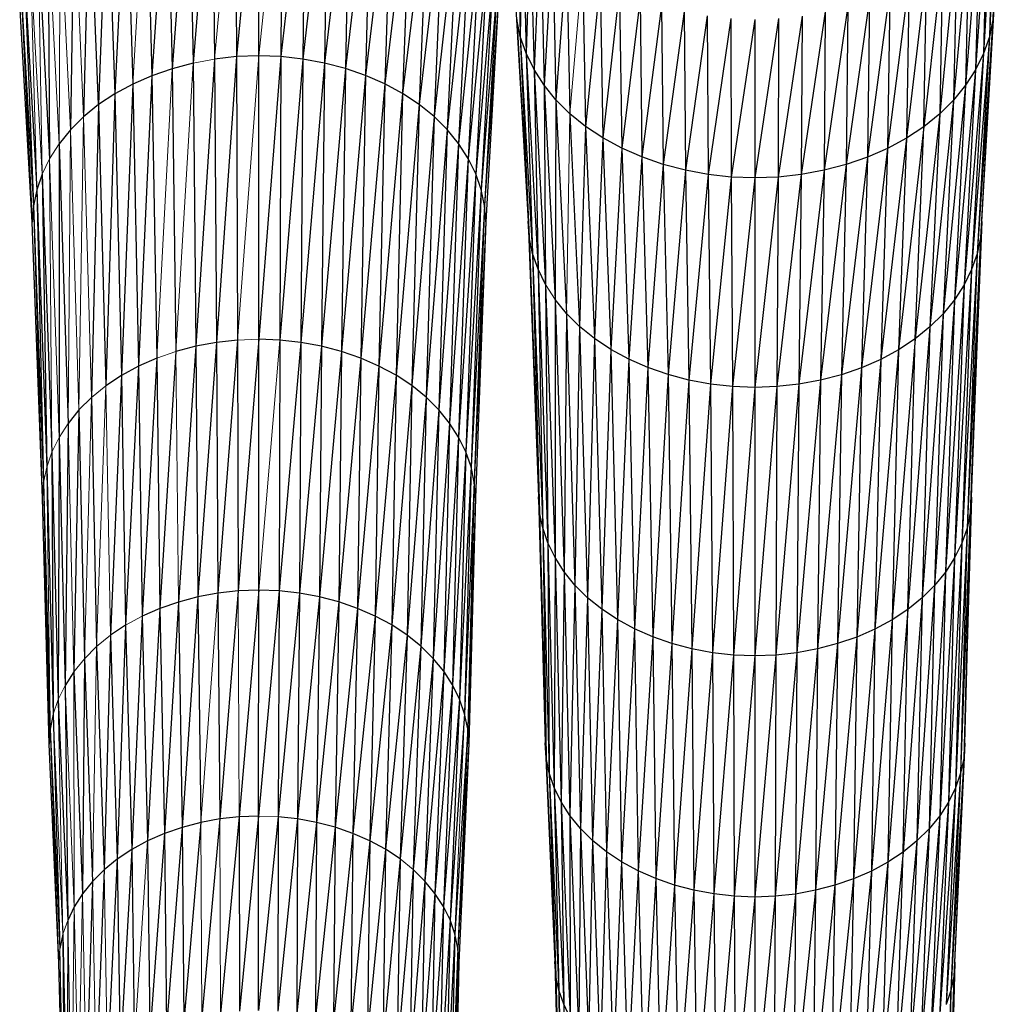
# Paper-space layout '_Top' of a CAD drawing. Header units: millimetres. Extents: x 0 to 1300, y -464 to -1.
# Tile 10 of 47: x 287 to 357, y -308 to -238. Entities that reach past the tile are written whole.
import ezdxf

# ---------------------------------------------------------------- set-up
doc = ezdxf.new("R2010")
doc.units = ezdxf.units.MM

psp = doc.layouts.new('_Top')

# ---------------------------------------------------------------- linework, layer by layer
at = {"color": 7, "linetype": 'Continuous', "lineweight": 25}
for p, q in [((301.04, -224.443), (299.671, -241.023)), ((301.04, -224.443), (301.213, -240.734)), ((302.698, -224.256), (302.785, -240.557)), ((304.372, -224.192), (302.785, -240.557)), ((304.371, -240.496), (304.372, -224.192)), ((306.046, -224.254), (305.957, -240.555)), ((307.705, -224.438), (305.957, -240.555)), ((307.705, -224.438), (307.529, -240.729)), ((297.831, -225.166), (296.733, -241.919)), ((297.831, -225.166), (298.173, -241.419)), ((299.412, -224.748), (298.173, -241.419)), ((299.412, -224.748), (299.671, -241.023)), ((309.333, -224.74), (307.529, -240.729)), ((309.333, -224.74), (309.072, -241.016)), ((310.916, -225.156), (309.072, -241.016)), ((310.916, -225.156), (310.571, -241.41)), ((357.269, -225.146), (356.89, -237.924)), ((296.311, -225.692), (296.733, -241.919)), ((312.437, -225.68), (310.571, -241.41)), ((312.437, -225.68), (312.013, -241.906)), ((294.868, -226.323), (294.086, -243.208)), ((294.868, -226.323), (295.366, -242.516)), ((313.882, -226.309), (312.013, -241.906)), ((313.882, -226.309), (313.382, -242.502)), ((357.18, -226.395), (356.635, -239.14)), ((357.18, -226.395), (356.89, -237.924)), ((293.518, -227.053), (292.908, -243.99)), ((293.518, -227.053), (294.086, -243.208)), ((315.234, -227.037), (313.382, -242.502)), ((315.234, -227.037), (314.664, -243.192)), ((292.275, -227.878), (291.845, -244.855)), ((292.908, -243.99), (292.275, -227.878)), ((316.48, -227.86), (314.664, -243.192)), ((316.48, -227.86), (315.844, -243.971)), ((322.795, -227.607), (323.082, -239.115)), ((356.921, -227.632), (356.22, -240.334)), ((356.921, -227.632), (356.635, -239.14)), ((291.153, -228.791), (290.905, -245.795)), ((317.604, -228.771), (315.844, -243.971)), ((317.604, -228.771), (316.91, -244.835)), ((323.214, -228.822), (323.082, -239.115)), ((323.214, -228.822), (323.494, -240.309)), ((356.499, -228.846), (355.65, -241.493)), ((356.499, -228.846), (356.22, -240.334)), ((318.599, -229.762), (316.91, -244.835)), ((318.599, -229.762), (317.853, -245.774)), ((323.79, -230.002), (323.494, -240.309)), ((323.79, -230.002), (324.061, -241.47)), ((355.919, -230.025), (354.932, -242.608)), ((355.919, -230.025), (355.65, -241.493)), ((289.303, -230.843), (289.415, -247.857)), ((319.459, -230.82), (317.853, -245.774)), ((319.459, -230.82), (318.668, -246.777)), ((324.518, -231.137), (324.061, -241.47)), ((324.518, -231.137), (324.776, -242.586)), ((355.189, -231.159), (354.072, -243.666)), ((355.189, -231.159), (354.932, -242.608)), ((288.588, -231.958), (289.415, -247.857)), ((320.177, -231.935), (318.668, -246.777)), ((320.177, -231.935), (319.349, -247.833)), ((325.389, -232.215), (324.776, -242.586)), ((325.389, -232.215), (325.633, -243.645)), ((354.314, -232.235), (353.076, -244.657)), ((354.314, -232.235), (354.072, -243.666)), ((320.747, -233.095), (319.349, -247.833)), ((320.747, -233.095), (319.889, -248.932)), ((326.399, -233.224), (325.633, -243.645)), ((326.399, -233.224), (326.625, -244.637)), ((353.302, -233.243), (351.952, -245.569)), ((353.302, -233.243), (353.076, -244.657)), ((287.609, -234.313), (288.25, -251.241)), ((287.609, -234.313), (288.488, -250.088)), ((321.163, -234.289), (319.889, -248.932)), ((321.163, -234.289), (320.283, -250.063)), ((327.54, -234.153), (327.747, -245.551)), ((352.158, -234.17), (350.707, -246.391)), ((351.952, -245.569), (352.158, -234.17)), ((328.804, -234.991), (327.747, -245.551)), ((328.804, -234.991), (328.99, -246.375)), ((350.892, -235.007), (349.354, -247.119)), ((350.892, -235.007), (350.707, -246.391)), ((287.358, -235.53), (288.17, -252.404)), ((287.358, -235.53), (288.25, -251.241)), ((321.418, -235.505), (320.283, -250.063)), ((321.418, -235.505), (320.524, -251.215)), ((330.178, -235.734), (328.99, -246.375)), ((330.178, -235.734), (330.341, -247.105)), ((349.516, -235.748), (347.909, -247.748)), ((349.516, -235.748), (349.354, -247.119)), ((322.746, -236.671), (323.644, -252.317)), ((331.645, -236.375), (330.341, -247.105)), ((331.645, -236.375), (331.784, -247.736)), ((348.046, -236.387), (346.388, -248.272)), ((348.046, -236.387), (347.909, -247.748)), ((356.978, -236.696), (355.998, -253.506)), ((356.081, -252.343), (356.978, -236.696)), ((356.978, -236.696), (356.89, -237.924)), ((288.17, -252.404), (287.274, -236.758)), ((321.505, -236.732), (320.524, -251.215)), ((321.505, -236.732), (320.607, -252.379)), ((333.191, -236.911), (331.784, -247.736)), ((333.191, -236.911), (333.303, -248.263)), ((334.799, -237.336), (333.303, -248.263)), ((334.799, -237.336), (334.885, -248.681)), ((344.89, -237.343), (343.177, -248.991)), ((346.499, -236.92), (344.805, -248.688)), ((344.89, -237.343), (344.805, -248.688)), ((346.499, -236.92), (346.388, -248.272)), ((323.082, -239.115), (322.83, -237.899)), ((322.83, -237.899), (323.724, -253.48)), ((322.83, -237.899), (323.644, -252.317)), ((336.455, -237.646), (334.885, -248.681)), ((336.455, -237.646), (336.512, -248.986)), ((338.141, -237.836), (336.512, -248.986)), ((338.141, -237.836), (338.17, -249.172)), ((339.844, -237.901), (338.17, -249.172)), ((341.546, -237.838), (339.844, -249.236)), ((339.844, -237.901), (339.844, -249.236)), ((343.234, -237.651), (341.518, -249.175)), ((341.546, -237.838), (341.518, -249.175)), ((343.234, -237.651), (343.177, -248.991)), ((356.89, -237.924), (355.757, -254.659)), ((356.89, -237.924), (355.998, -253.506)), ((356.89, -237.924), (356.635, -239.14)), ((323.494, -240.309), (323.082, -239.115)), ((323.082, -239.115), (323.962, -254.633)), ((323.082, -239.115), (323.724, -253.48)), ((356.635, -239.14), (355.363, -255.79)), ((356.635, -239.14), (355.757, -254.659)), ((356.635, -239.14), (356.22, -240.334)), ((301.213, -240.734), (299.883, -261.282)), ((302.785, -240.557), (301.213, -240.734)), ((301.213, -240.734), (301.355, -261.006)), ((302.785, -240.557), (301.355, -261.006)), ((304.371, -240.496), (302.785, -240.557)), ((302.785, -240.557), (302.855, -260.837)), ((304.369, -260.778), (304.371, -240.496)), ((305.957, -240.555), (304.369, -260.778)), ((305.957, -240.555), (304.371, -240.496)), ((305.957, -240.555), (305.884, -260.834)), ((307.529, -240.729), (305.884, -260.834)), ((307.529, -240.729), (305.957, -240.555)), ((307.529, -240.729), (307.384, -261.001)), ((309.072, -241.016), (307.529, -240.729)), ((324.061, -241.47), (323.494, -240.309)), ((323.494, -240.309), (324.352, -255.765)), ((323.494, -240.309), (323.962, -254.633)), ((356.22, -240.334), (354.822, -256.889)), ((356.22, -240.334), (355.363, -255.79)), ((356.22, -240.334), (355.65, -241.493)), ((298.173, -241.419), (296.733, -241.919)), ((299.671, -241.023), (298.173, -241.419)), ((298.173, -241.419), (298.452, -261.66)), ((299.671, -241.023), (299.883, -261.282)), ((309.072, -241.016), (307.384, -261.001)), ((309.072, -241.016), (308.858, -261.274)), ((310.571, -241.41), (308.858, -261.274)), ((310.571, -241.41), (309.072, -241.016)), ((310.571, -241.41), (310.289, -261.65)), ((312.013, -241.906), (310.571, -241.41)), ((324.776, -242.586), (324.061, -241.47)), ((324.061, -241.47), (324.889, -256.865)), ((324.061, -241.47), (324.352, -255.765)), ((355.65, -241.493), (354.142, -257.945)), ((355.65, -241.493), (354.822, -256.889)), ((355.65, -241.493), (354.932, -242.608)), ((296.733, -241.919), (295.366, -242.516)), ((296.733, -241.919), (295.772, -262.707)), ((296.733, -241.919), (297.078, -262.137)), ((312.013, -241.906), (310.289, -261.65)), ((312.013, -241.906), (311.665, -262.124)), ((313.382, -242.502), (312.013, -241.906)), ((295.366, -242.516), (294.086, -243.208)), ((295.366, -242.516), (294.551, -263.368)), ((295.366, -242.516), (295.772, -262.707)), ((313.382, -242.502), (311.665, -262.124)), ((313.382, -242.502), (312.972, -262.693)), ((314.664, -243.192), (313.382, -242.502)), ((325.633, -243.645), (324.776, -242.586)), ((324.776, -242.586), (325.567, -257.922)), ((324.776, -242.586), (324.889, -256.865)), ((354.932, -242.608), (353.327, -258.947)), ((354.932, -242.608), (354.072, -243.666)), ((354.932, -242.608), (354.142, -257.945)), ((294.086, -243.208), (292.908, -243.99)), ((294.086, -243.208), (293.426, -264.114)), ((294.086, -243.208), (294.551, -263.368)), ((314.664, -243.192), (312.972, -262.693)), ((314.664, -243.192), (314.196, -263.351)), ((315.844, -243.971), (314.664, -243.192)), ((325.633, -243.645), (325.567, -257.922)), ((326.625, -244.637), (325.633, -243.645)), ((325.633, -243.645), (326.378, -258.926)), ((354.072, -243.666), (352.383, -259.886)), ((354.072, -243.666), (353.076, -244.657)), ((354.072, -243.666), (353.327, -258.947)), ((292.908, -243.99), (291.845, -244.855)), ((292.908, -243.99), (292.412, -264.94)), ((292.908, -243.99), (293.426, -264.114)), ((315.844, -243.971), (314.196, -263.351)), ((315.844, -243.971), (315.323, -264.095)), ((316.91, -244.835), (315.844, -243.971)), ((291.845, -244.855), (290.905, -245.795)), ((316.91, -244.835), (315.323, -264.095)), ((316.91, -244.835), (316.341, -264.92)), ((317.853, -245.774), (316.91, -244.835)), ((327.747, -245.551), (326.625, -244.637)), ((326.625, -244.637), (327.319, -259.866)), ((353.076, -244.657), (351.318, -260.75)), ((353.076, -244.657), (351.952, -245.569)), ((353.076, -244.657), (352.383, -259.886)), ((290.905, -245.795), (290.093, -246.799)), ((317.853, -245.774), (316.341, -264.92)), ((317.853, -245.774), (317.241, -265.816)), ((318.668, -246.777), (317.853, -245.774)), ((327.747, -245.551), (327.319, -259.866)), ((328.99, -246.375), (327.747, -245.551)), ((327.747, -245.551), (328.382, -260.732)), ((351.952, -245.569), (350.138, -261.53)), ((351.952, -245.569), (350.707, -246.391)), ((351.318, -260.75), (351.952, -245.569)), ((328.99, -246.375), (328.382, -260.732)), ((330.341, -247.105), (328.99, -246.375)), ((328.99, -246.375), (329.56, -261.513)), ((350.707, -246.391), (348.856, -262.219)), ((350.707, -246.391), (349.354, -247.119)), ((350.707, -246.391), (350.138, -261.53)), ((290.093, -246.799), (290.092, -267.806)), ((290.093, -246.799), (290.739, -266.797)), ((318.668, -246.777), (317.241, -265.816)), ((318.668, -246.777), (318.019, -266.773)), ((319.349, -247.833), (318.668, -246.777)), ((330.341, -247.105), (329.56, -261.513)), ((331.784, -247.736), (330.341, -247.105)), ((330.341, -247.105), (330.839, -262.205)), ((349.354, -247.119), (347.487, -262.815)), ((349.354, -247.119), (347.909, -247.748)), ((349.354, -247.119), (348.856, -262.219)), ((319.349, -247.833), (318.019, -266.773)), ((319.349, -247.833), (318.669, -267.781)), ((319.889, -248.932), (319.349, -247.833)), ((331.784, -247.736), (330.839, -262.205)), ((333.303, -248.263), (331.784, -247.736)), ((331.784, -247.736), (332.206, -262.803)), ((347.909, -247.748), (346.045, -263.312)), ((347.909, -247.748), (346.388, -248.272)), ((347.909, -247.748), (347.487, -262.815)), ((333.303, -248.263), (332.206, -262.803)), ((334.885, -248.681), (333.303, -248.263)), ((333.303, -248.263), (333.647, -263.302)), ((334.885, -248.681), (333.647, -263.302)), ((336.512, -248.986), (334.885, -248.681)), ((334.885, -248.681), (335.145, -263.698)), ((346.388, -248.272), (344.546, -263.706)), ((346.388, -248.272), (344.805, -248.688)), ((346.388, -248.272), (346.045, -263.312)), ((288.878, -248.956), (288.488, -250.088)), ((288.878, -248.956), (289.207, -269.936)), ((288.878, -248.956), (289.58, -268.856)), ((319.889, -248.932), (318.669, -267.781)), ((319.889, -248.932), (319.185, -268.831)), ((320.283, -250.063), (319.889, -248.932)), ((336.512, -248.986), (335.145, -263.698)), ((338.17, -249.172), (336.512, -248.986)), ((336.512, -248.986), (336.687, -263.987)), ((338.17, -249.172), (336.687, -263.987)), ((339.844, -249.236), (338.17, -249.172)), ((338.17, -249.172), (338.258, -264.164)), ((339.844, -249.236), (338.258, -264.164)), ((341.518, -249.175), (339.844, -249.236)), ((341.518, -249.175), (339.844, -264.225)), ((339.844, -249.236), (339.844, -264.225)), ((343.177, -248.991), (341.431, -264.167)), ((341.518, -249.175), (341.431, -264.167)), ((343.177, -248.991), (341.518, -249.175)), ((344.805, -248.688), (343.003, -263.992)), ((343.177, -248.991), (343.003, -263.992)), ((344.805, -248.688), (343.177, -248.991)), ((344.805, -248.688), (344.546, -263.706)), ((288.488, -250.088), (288.25, -251.241)), ((288.488, -250.088), (289.207, -269.936)), ((288.488, -250.088), (288.98, -271.037)), ((320.283, -250.063), (319.185, -268.831)), ((320.283, -250.063), (319.561, -269.91)), ((320.524, -251.215), (320.283, -250.063)), ((288.25, -251.241), (288.17, -252.404)), ((288.25, -251.241), (288.98, -271.037)), ((320.524, -251.215), (319.561, -269.91)), ((320.524, -251.215), (319.792, -271.011)), ((320.607, -252.379), (320.524, -251.215)), ((288.904, -272.148), (288.17, -252.404)), ((320.607, -252.379), (319.792, -271.011)), ((320.607, -252.379), (319.871, -272.121)), ((323.724, -253.48), (323.644, -252.317)), ((323.644, -252.317), (324.38, -272.06)), ((356.081, -252.343), (355.268, -273.197)), ((355.347, -272.086), (356.081, -252.343)), ((356.081, -252.343), (355.998, -253.506)), ((323.962, -254.633), (323.724, -253.48)), ((323.724, -253.48), (324.456, -273.17)), ((323.724, -253.48), (324.38, -272.06)), ((355.998, -253.506), (355.037, -274.297)), ((355.998, -253.506), (355.268, -273.197)), ((355.998, -253.506), (355.757, -254.659)), ((324.352, -255.765), (323.962, -254.633)), ((323.962, -254.633), (324.683, -274.271)), ((323.962, -254.633), (324.456, -273.17)), ((355.757, -254.659), (354.661, -275.377)), ((355.757, -254.659), (355.037, -274.297)), ((355.757, -254.659), (355.363, -255.79)), ((324.889, -256.865), (324.352, -255.765)), ((324.352, -255.765), (325.056, -275.351)), ((324.352, -255.765), (324.683, -274.271)), ((355.363, -255.79), (354.145, -276.426)), ((355.363, -255.79), (354.661, -275.377)), ((355.363, -255.79), (354.822, -256.889)), ((324.889, -256.865), (325.568, -276.401)), ((324.889, -256.865), (325.056, -275.351)), ((354.822, -256.889), (353.495, -277.434)), ((354.822, -256.889), (354.142, -257.945)), ((354.822, -256.889), (354.145, -276.426)), ((326.378, -258.926), (325.567, -257.922)), ((325.567, -257.922), (326.215, -277.411)), ((325.567, -257.922), (325.568, -276.401)), ((354.142, -257.945), (352.717, -278.391)), ((354.142, -257.945), (353.327, -258.947)), ((354.142, -257.945), (353.495, -277.434)), ((326.378, -258.926), (326.215, -277.411)), ((327.319, -259.866), (326.378, -258.926)), ((326.378, -258.926), (326.99, -278.369)), ((353.327, -258.947), (351.816, -279.287)), ((353.327, -258.947), (352.383, -259.886)), ((353.327, -258.947), (352.717, -278.391)), ((327.319, -259.866), (326.99, -278.369)), ((328.382, -260.732), (327.319, -259.866)), ((327.319, -259.866), (327.887, -279.267)), ((352.383, -259.886), (350.799, -280.112)), ((352.383, -259.886), (351.318, -260.75)), ((352.383, -259.886), (351.816, -279.287)), ((299.883, -261.282), (298.452, -261.66)), ((299.883, -261.282), (298.63, -279.58)), ((301.355, -261.006), (299.883, -261.282)), ((299.883, -261.282), (300.017, -279.213)), ((301.355, -261.006), (300.017, -279.213)), ((302.855, -260.837), (301.355, -261.006)), ((301.355, -261.006), (301.445, -278.946)), ((302.855, -260.837), (301.445, -278.946)), ((302.855, -260.837), (302.899, -278.782)), ((304.369, -260.778), (302.899, -278.782)), ((304.368, -278.725), (304.369, -260.778)), ((305.884, -260.834), (304.369, -260.778)), ((305.884, -260.834), (305.836, -278.779)), ((307.384, -261.001), (305.836, -278.779)), ((307.384, -261.001), (305.884, -260.834)), ((307.384, -261.001), (307.291, -278.94)), ((308.858, -261.274), (307.291, -278.94)), ((308.858, -261.274), (307.384, -261.001)), ((308.858, -261.274), (308.72, -279.205)), ((310.289, -261.65), (308.858, -261.274)), ((328.382, -260.732), (327.887, -279.267)), ((329.56, -261.513), (328.382, -260.732)), ((328.382, -260.732), (328.902, -280.093)), ((351.318, -260.75), (349.672, -280.856)), ((351.318, -260.75), (350.138, -261.53)), ((350.799, -280.112), (351.318, -260.75)), ((298.452, -261.66), (297.297, -280.043)), ((310.289, -261.65), (308.72, -279.205)), ((310.289, -261.65), (310.108, -279.57)), ((311.665, -262.124), (310.289, -261.65)), ((329.56, -261.513), (328.902, -280.093)), ((330.839, -262.205), (329.56, -261.513)), ((329.56, -261.513), (330.026, -280.839)), ((350.138, -261.53), (348.448, -281.515)), ((350.138, -261.53), (348.856, -262.219)), ((350.138, -261.53), (349.672, -280.856)), ((295.772, -262.707), (294.551, -263.368)), ((295.772, -262.707), (294.847, -281.237)), ((297.078, -262.137), (295.772, -262.707)), ((295.772, -262.707), (296.032, -280.596)), ((297.078, -262.137), (296.032, -280.596)), ((297.078, -262.137), (297.297, -280.043)), ((311.665, -262.124), (310.108, -279.57)), ((311.665, -262.124), (311.443, -280.03)), ((312.972, -262.693), (311.443, -280.03)), ((312.972, -262.693), (311.665, -262.124)), ((312.972, -262.693), (312.71, -280.581)), ((314.196, -263.351), (312.972, -262.693)), ((330.839, -262.205), (330.026, -280.839)), ((332.206, -262.803), (330.839, -262.205)), ((330.839, -262.205), (331.248, -281.5)), ((348.856, -262.219), (347.141, -282.083)), ((348.856, -262.219), (347.487, -262.815)), ((348.856, -262.219), (348.448, -281.515)), ((294.551, -263.368), (293.426, -264.114)), ((294.551, -263.368), (293.757, -281.96)), ((294.551, -263.368), (294.847, -281.237)), ((314.196, -263.351), (312.71, -280.581)), ((314.196, -263.351), (313.897, -281.219)), ((315.323, -264.095), (314.196, -263.351)), ((332.206, -262.803), (331.248, -281.5)), ((333.647, -263.302), (332.206, -262.803)), ((332.206, -262.803), (332.553, -282.071)), ((333.647, -263.302), (332.553, -282.071)), ((335.145, -263.698), (333.647, -263.302)), ((333.647, -263.302), (333.928, -282.547)), ((346.045, -263.312), (344.333, -282.933)), ((346.045, -263.312), (344.546, -263.706)), ((347.487, -262.815), (345.765, -282.557)), ((346.045, -263.312), (345.765, -282.557)), ((347.487, -262.815), (346.045, -263.312)), ((347.487, -262.815), (347.141, -282.083)), ((315.323, -264.095), (313.897, -281.219)), ((315.323, -264.095), (314.99, -281.941)), ((316.341, -264.92), (315.323, -264.095)), ((335.145, -263.698), (333.928, -282.547)), ((336.687, -263.987), (335.145, -263.698)), ((335.145, -263.698), (335.358, -282.926)), ((336.687, -263.987), (335.358, -282.926)), ((338.258, -264.164), (336.687, -263.987)), ((336.687, -263.987), (336.831, -283.202)), ((338.258, -264.164), (336.831, -283.202)), ((339.844, -264.225), (338.258, -264.164)), ((338.258, -264.164), (338.331, -283.371)), ((341.431, -264.167), (339.844, -264.225)), ((341.431, -264.167), (339.845, -283.429)), ((343.003, -263.992), (341.359, -283.373)), ((341.431, -264.167), (341.359, -283.373)), ((343.003, -263.992), (341.431, -264.167)), ((344.546, -263.706), (342.86, -283.207)), ((343.003, -263.992), (342.86, -283.207)), ((344.546, -263.706), (343.003, -263.992)), ((344.546, -263.706), (344.333, -282.933)), ((339.844, -264.225), (338.331, -283.371)), ((339.844, -264.225), (339.845, -283.429)), ((292.412, -264.94), (292.773, -282.762)), ((316.341, -264.92), (314.99, -281.941)), ((316.341, -264.92), (315.976, -282.74)), ((317.241, -265.816), (316.341, -264.92)), ((291.514, -265.838), (290.739, -266.797)), ((291.514, -265.838), (291.152, -284.562)), ((291.514, -265.838), (291.903, -283.632)), ((317.241, -265.816), (315.976, -282.74)), ((317.241, -265.816), (316.85, -283.609)), ((318.019, -266.773), (317.241, -265.816)), ((290.739, -266.797), (290.525, -285.54)), ((318.019, -266.773), (316.85, -283.609)), ((318.019, -266.773), (317.604, -284.537)), ((318.669, -267.781), (318.019, -266.773)), ((290.092, -267.806), (290.028, -286.559)), ((290.092, -267.806), (290.525, -285.54)), ((318.669, -267.781), (317.604, -284.537)), ((318.669, -267.781), (318.235, -285.515)), ((319.185, -268.831), (318.669, -267.781)), ((289.58, -268.856), (289.667, -287.606)), ((289.58, -268.856), (290.028, -286.559)), ((319.185, -268.831), (318.235, -285.515)), ((319.185, -268.831), (318.735, -286.532)), ((319.561, -269.91), (319.185, -268.831)), ((289.207, -269.936), (289.667, -287.606)), ((319.561, -269.91), (318.735, -286.532)), ((319.561, -269.91), (319.1, -287.579)), ((319.792, -271.011), (319.561, -269.91)), ((288.98, -271.037), (289.447, -288.674)), ((288.98, -271.037), (289.373, -289.751)), ((319.792, -271.011), (319.1, -287.579)), ((319.792, -271.011), (319.324, -288.646)), ((319.871, -272.121), (319.792, -271.011)), ((289.373, -289.751), (288.904, -272.148)), ((319.871, -272.121), (319.324, -288.646)), ((319.871, -272.121), (319.401, -289.723)), ((324.456, -273.17), (324.38, -272.06)), ((324.38, -272.06), (324.851, -289.661)), ((355.347, -272.086), (354.801, -290.766)), ((354.878, -289.689), (355.347, -272.086)), ((355.347, -272.086), (355.268, -273.197)), ((324.683, -274.271), (324.456, -273.17)), ((324.456, -273.17), (324.924, -290.738)), ((324.456, -273.17), (324.851, -289.661)), ((355.268, -273.197), (354.577, -291.833)), ((355.268, -273.197), (354.801, -290.766)), ((355.268, -273.197), (355.037, -274.297)), ((325.056, -275.351), (324.683, -274.271)), ((324.683, -274.271), (325.144, -291.806)), ((324.683, -274.271), (324.924, -290.738)), ((355.037, -274.297), (354.212, -292.88)), ((355.037, -274.297), (354.577, -291.833)), ((355.037, -274.297), (354.661, -275.377)), ((325.568, -276.401), (325.056, -275.351)), ((325.056, -275.351), (325.505, -292.853)), ((325.056, -275.351), (325.144, -291.806)), ((354.661, -275.377), (353.712, -293.897)), ((354.661, -275.377), (354.145, -276.426)), ((354.661, -275.377), (354.212, -292.88)), ((325.568, -276.401), (325.505, -292.853)), ((326.215, -277.411), (325.568, -276.401)), ((325.568, -276.401), (326.002, -293.871)), ((354.145, -276.426), (353.082, -294.875)), ((354.145, -276.426), (353.495, -277.434)), ((354.145, -276.426), (353.712, -293.897)), ((326.215, -277.411), (326.002, -293.871)), ((326.99, -278.369), (326.215, -277.411)), ((326.215, -277.411), (326.629, -294.85)), ((353.495, -277.434), (352.327, -295.803)), ((353.495, -277.434), (352.717, -278.391)), ((353.495, -277.434), (353.082, -294.875)), ((301.445, -278.946), (300.017, -279.213)), ((302.899, -278.782), (301.445, -278.946)), ((301.445, -278.946), (301.581, -295.102)), ((302.899, -278.782), (301.581, -295.102)), ((304.368, -278.725), (302.899, -278.782)), ((304.368, -278.725), (302.967, -294.946)), ((304.366, -294.892), (304.368, -278.725)), ((305.836, -278.779), (304.366, -294.892)), ((305.836, -278.779), (304.368, -278.725)), ((305.836, -278.779), (305.765, -294.943)), ((307.291, -278.94), (305.765, -294.943)), ((307.291, -278.94), (305.836, -278.779)), ((307.291, -278.94), (307.151, -295.097)), ((308.72, -279.205), (307.291, -278.94)), ((326.99, -278.369), (326.629, -294.85)), ((327.887, -279.267), (326.99, -278.369)), ((326.99, -278.369), (327.38, -295.78)), ((352.717, -278.391), (351.454, -296.672)), ((352.717, -278.391), (351.816, -279.287)), ((352.717, -278.391), (352.327, -295.803)), ((298.63, -279.58), (297.297, -280.043)), ((298.63, -279.58), (297.63, -296.148)), ((300.017, -279.213), (298.63, -279.58)), ((298.63, -279.58), (298.9, -295.707)), ((300.017, -279.213), (298.9, -295.707)), ((300.017, -279.213), (300.221, -295.357)), ((308.72, -279.205), (307.151, -295.097)), ((308.72, -279.205), (308.512, -295.349)), ((310.108, -279.57), (308.512, -295.349)), ((310.108, -279.57), (308.72, -279.205)), ((310.108, -279.57), (309.835, -295.696)), ((311.443, -280.03), (310.108, -279.57)), ((327.887, -279.267), (327.38, -295.78)), ((328.902, -280.093), (327.887, -279.267)), ((327.887, -279.267), (328.251, -296.65)), ((351.816, -279.287), (350.467, -297.471)), ((351.816, -279.287), (350.799, -280.112)), ((351.816, -279.287), (351.454, -296.672)), ((297.297, -280.043), (296.032, -280.596)), ((297.297, -280.043), (296.424, -296.675)), ((297.297, -280.043), (297.63, -296.148)), ((311.443, -280.03), (309.835, -295.696)), ((311.443, -280.03), (311.107, -296.134)), ((312.71, -280.581), (311.443, -280.03)), ((328.902, -280.093), (328.251, -296.65)), ((330.026, -280.839), (328.902, -280.093)), ((328.902, -280.093), (329.234, -297.452)), ((350.799, -280.112), (349.374, -298.193)), ((350.799, -280.112), (349.672, -280.856)), ((350.467, -297.471), (350.799, -280.112)), ((296.032, -280.596), (295.296, -297.286)), ((296.032, -280.596), (296.424, -296.675)), ((312.71, -280.581), (311.107, -296.134)), ((312.71, -280.581), (312.314, -296.659)), ((313.897, -281.219), (312.71, -280.581)), ((330.026, -280.839), (329.234, -297.452)), ((331.248, -281.5), (330.026, -280.839)), ((330.026, -280.839), (330.325, -298.175)), ((349.672, -280.856), (348.188, -298.831)), ((349.672, -280.856), (348.448, -281.515)), ((349.672, -280.856), (349.374, -298.193)), ((294.847, -281.237), (293.757, -281.96)), ((294.847, -281.237), (294.257, -297.975)), ((294.847, -281.237), (295.296, -297.286)), ((313.897, -281.219), (312.314, -296.659)), ((313.897, -281.219), (313.445, -297.267)), ((314.99, -281.941), (313.897, -281.219)), ((331.248, -281.5), (330.325, -298.175)), ((332.553, -282.071), (331.248, -281.5)), ((331.248, -281.5), (331.509, -298.816)), ((348.448, -281.515), (346.92, -299.382)), ((348.448, -281.515), (347.141, -282.083)), ((348.448, -281.515), (348.188, -298.831)), ((293.757, -281.96), (293.32, -298.739)), ((293.757, -281.96), (294.257, -297.975)), ((314.99, -281.941), (313.445, -297.267)), ((314.99, -281.941), (314.487, -297.954)), ((315.976, -282.74), (314.99, -281.941)), ((332.553, -282.071), (331.509, -298.816)), ((333.928, -282.547), (332.553, -282.071)), ((332.553, -282.071), (332.775, -299.369)), ((347.141, -282.083), (345.586, -299.842)), ((347.141, -282.083), (345.765, -282.557)), ((347.141, -282.083), (346.92, -299.382)), ((292.773, -282.762), (293.32, -298.739)), ((315.976, -282.74), (314.487, -297.954)), ((315.976, -282.74), (315.427, -298.716)), ((316.85, -283.609), (315.976, -282.74)), ((333.928, -282.547), (332.775, -299.369)), ((335.358, -282.926), (333.928, -282.547)), ((333.928, -282.547), (334.108, -299.831)), ((335.358, -282.926), (334.108, -299.831)), ((336.831, -283.202), (335.358, -282.926)), ((335.358, -282.926), (335.495, -300.198)), ((336.831, -283.202), (335.495, -300.198)), ((338.331, -283.371), (336.831, -283.202)), ((336.831, -283.202), (336.922, -300.466)), ((342.86, -283.207), (341.314, -300.633)), ((342.86, -283.207), (341.359, -283.373)), ((344.333, -282.933), (342.769, -300.471)), ((342.86, -283.207), (342.769, -300.471)), ((344.333, -282.933), (342.86, -283.207)), ((345.765, -282.557), (344.197, -300.206)), ((344.333, -282.933), (344.197, -300.206)), ((345.765, -282.557), (344.333, -282.933)), ((345.765, -282.557), (345.586, -299.842)), ((291.903, -283.632), (291.775, -300.454)), ((291.903, -283.632), (292.491, -299.568)), ((316.85, -283.609), (315.427, -298.716)), ((316.85, -283.609), (316.259, -299.544)), ((317.604, -284.537), (316.85, -283.609)), ((338.331, -283.371), (336.922, -300.466)), ((339.845, -283.429), (338.331, -283.371)), ((338.331, -283.371), (338.377, -300.63)), ((339.845, -283.429), (338.377, -300.63)), ((341.359, -283.373), (339.845, -283.429)), ((341.359, -283.373), (339.845, -300.687)), ((339.845, -283.429), (339.845, -300.687)), ((341.359, -283.373), (341.314, -300.633)), ((291.152, -284.562), (290.525, -285.54)), ((291.152, -284.562), (291.775, -300.454)), ((317.604, -284.537), (316.259, -299.544)), ((317.604, -284.537), (316.978, -300.428)), ((318.235, -285.515), (317.604, -284.537)), ((290.525, -285.54), (290.705, -302.357)), ((318.235, -285.515), (316.978, -300.428)), ((318.235, -285.515), (317.579, -301.359)), ((318.735, -286.532), (318.235, -285.515)), ((290.028, -286.559), (290.705, -302.357)), ((318.735, -286.532), (317.579, -301.359)), ((318.735, -286.532), (318.056, -302.329)), ((319.1, -287.579), (318.735, -286.532)), ((289.667, -287.606), (289.447, -288.674)), ((289.667, -287.606), (290.152, -304.372)), ((319.1, -287.579), (318.056, -302.329)), ((319.324, -288.646), (319.1, -287.579)), ((289.447, -288.674), (290.152, -304.372)), ((319.324, -288.646), (318.404, -303.326)), ((319.324, -288.646), (318.617, -304.342)), ((319.401, -289.723), (319.324, -288.646)), ((290.082, -305.398), (289.373, -289.751)), ((319.401, -289.723), (318.617, -304.342)), ((319.401, -289.723), (318.691, -305.368)), ((324.924, -290.738), (324.851, -289.661)), ((324.851, -289.661), (325.561, -305.307)), ((354.878, -289.689), (354.096, -306.362)), ((354.17, -305.336), (354.878, -289.689)), ((354.878, -289.689), (354.801, -290.766)), ((325.144, -291.806), (324.924, -290.738)), ((324.924, -290.738), (325.63, -306.333)), ((324.924, -290.738), (325.561, -305.307)), ((354.801, -290.766), (353.882, -307.379)), ((354.801, -290.766), (354.096, -306.362)), ((354.801, -290.766), (354.577, -291.833)), ((325.505, -292.853), (325.144, -291.806)), ((325.144, -291.806), (325.84, -307.35)), ((325.144, -291.806), (325.63, -306.333)), ((354.577, -291.833), (353.535, -308.376)), ((354.577, -291.833), (353.882, -307.379)), ((354.577, -291.833), (354.212, -292.88)), ((326.002, -293.871), (325.505, -292.853)), ((325.505, -292.853), (326.184, -308.348)), ((325.505, -292.853), (325.84, -307.35)), ((354.212, -292.88), (353.058, -309.345)), ((354.212, -292.88), (353.535, -308.376)), ((354.212, -292.88), (353.712, -293.897)), ((326.629, -294.85), (326.002, -293.871)), ((326.002, -293.871), (326.657, -309.318)), ((326.002, -293.871), (326.184, -308.348)), ((353.712, -293.897), (352.457, -310.277)), ((353.712, -293.897), (353.058, -309.345)), ((353.712, -293.897), (353.082, -294.875)), ((301.581, -295.102), (300.221, -295.357)), ((301.581, -295.102), (300.308, -309.262)), ((302.967, -294.946), (301.581, -295.102)), ((302.967, -294.946), (301.639, -309.012)), ((304.366, -294.892), (302.967, -294.946)), ((302.967, -294.946), (302.996, -308.859)), ((304.366, -294.892), (302.996, -308.859)), ((304.365, -308.806), (304.366, -294.892)), ((305.765, -294.943), (304.365, -308.806)), ((305.765, -294.943), (305.734, -308.856)), ((307.151, -295.097), (305.734, -308.856)), ((307.151, -295.097), (305.765, -294.943)), ((307.151, -295.097), (307.091, -309.007)), ((308.512, -295.349), (307.151, -295.097)), ((327.38, -295.78), (326.629, -294.85)), ((326.629, -294.85), (327.254, -310.251)), ((326.629, -294.85), (326.657, -309.318)), ((353.082, -294.875), (351.738, -311.161)), ((353.082, -294.875), (352.327, -295.803)), ((353.082, -294.875), (352.457, -310.277)), ((298.9, -295.707), (297.63, -296.148)), ((298.9, -295.707), (297.772, -310.036)), ((300.221, -295.357), (298.9, -295.707)), ((298.9, -295.707), (299.015, -309.605)), ((300.221, -295.357), (299.015, -309.605)), ((308.512, -295.349), (307.091, -309.007)), ((308.512, -295.349), (308.423, -309.253)), ((309.835, -295.696), (308.423, -309.253)), ((309.835, -295.696), (308.512, -295.349)), ((309.835, -295.696), (309.717, -309.593)), ((311.107, -296.134), (309.835, -295.696)), ((327.38, -295.78), (327.254, -310.251)), ((328.251, -296.65), (327.38, -295.78)), ((327.38, -295.78), (327.97, -311.136)), ((352.327, -295.803), (350.905, -311.989)), ((352.327, -295.803), (351.454, -296.672)), ((352.327, -295.803), (351.738, -311.161)), ((297.63, -296.148), (296.424, -296.675)), ((297.63, -296.148), (296.593, -310.552)), ((297.63, -296.148), (297.772, -310.036)), ((311.107, -296.134), (309.717, -309.593)), ((311.107, -296.134), (310.962, -310.022)), ((312.314, -296.659), (311.107, -296.134)), ((295.296, -297.286), (294.257, -297.975)), ((295.296, -297.286), (294.472, -311.824)), ((296.424, -296.675), (295.296, -297.286)), ((295.296, -297.286), (295.488, -311.149)), ((296.424, -296.675), (296.593, -310.552)), ((312.314, -296.659), (310.962, -310.022)), ((312.314, -296.659), (312.144, -310.535)), ((313.445, -297.267), (312.144, -310.535)), ((313.445, -297.267), (312.314, -296.659)), ((313.445, -297.267), (313.251, -311.13)), ((314.487, -297.954), (313.445, -297.267)), ((328.251, -296.65), (327.97, -311.136)), ((329.234, -297.452), (328.251, -296.65)), ((328.251, -296.65), (328.799, -311.966)), ((351.454, -296.672), (349.965, -312.75)), ((351.454, -296.672), (350.467, -297.471)), ((351.454, -296.672), (350.905, -311.989)), ((294.257, -297.975), (293.32, -298.739)), ((294.257, -297.975), (293.555, -312.572)), ((294.257, -297.975), (294.472, -311.824)), ((314.487, -297.954), (313.251, -311.13)), ((314.487, -297.954), (314.27, -311.803)), ((329.234, -297.452), (328.799, -311.966)), ((330.325, -298.175), (329.234, -297.452)), ((329.234, -297.452), (329.736, -312.73)), ((350.467, -297.471), (348.924, -313.438)), ((350.467, -297.471), (349.374, -298.193)), ((349.965, -312.75), (350.467, -297.471)), ((330.325, -298.175), (329.736, -312.73)), ((331.509, -298.816), (330.325, -298.175)), ((330.325, -298.175), (330.774, -313.419)), ((349.374, -298.193), (347.793, -314.046)), ((349.374, -298.193), (348.188, -298.831)), ((349.374, -298.193), (348.924, -313.438)), ((293.32, -298.739), (292.744, -313.383)), ((315.427, -298.716), (314.27, -311.803)), ((315.427, -298.716), (315.19, -312.548)), ((316.259, -299.544), (315.427, -298.716)), ((331.509, -298.816), (330.774, -313.419)), ((332.775, -299.369), (331.509, -298.816)), ((331.509, -298.816), (331.903, -314.029)), ((332.775, -299.369), (331.903, -314.029)), ((334.108, -299.831), (332.775, -299.369)), ((332.775, -299.369), (333.109, -314.557)), ((346.92, -299.382), (345.314, -315.009)), ((346.92, -299.382), (345.586, -299.842)), ((348.188, -298.831), (346.586, -314.571)), ((346.92, -299.382), (346.586, -314.571)), ((348.188, -298.831), (346.92, -299.382)), ((348.188, -298.831), (347.793, -314.046)), ((292.491, -299.568), (291.775, -300.454)), ((292.491, -299.568), (292.043, -314.25)), ((316.259, -299.544), (315.19, -312.548)), ((316.259, -299.544), (316.005, -313.358)), ((316.978, -300.428), (316.259, -299.544)), ((334.108, -299.831), (333.109, -314.557)), ((335.495, -300.198), (334.108, -299.831)), ((334.108, -299.831), (334.378, -314.997)), ((345.586, -299.842), (343.991, -315.356)), ((345.586, -299.842), (344.197, -300.206)), ((345.586, -299.842), (345.314, -315.009)), ((291.775, -300.454), (291.178, -301.387)), ((316.978, -300.428), (316.005, -313.358)), ((316.978, -300.428), (316.708, -314.224)), ((317.579, -301.359), (316.978, -300.428)), ((335.495, -300.198), (334.378, -314.997)), ((336.922, -300.466), (335.495, -300.198)), ((335.495, -300.198), (335.7, -315.347)), ((336.922, -300.466), (335.7, -315.347)), ((338.377, -300.63), (336.922, -300.466)), ((336.922, -300.466), (337.06, -315.602)), ((338.377, -300.63), (337.06, -315.602)), ((339.845, -300.687), (338.377, -300.63)), ((338.377, -300.63), (338.446, -315.759)), ((339.845, -300.687), (338.446, -315.759)), ((341.314, -300.633), (339.845, -300.687)), ((341.314, -300.633), (339.845, -315.813)), ((339.845, -300.687), (339.845, -315.813)), ((342.769, -300.471), (341.244, -315.762)), ((341.314, -300.633), (341.244, -315.762)), ((342.769, -300.471), (341.314, -300.633)), ((344.197, -300.206), (342.63, -315.608)), ((342.769, -300.471), (342.63, -315.608)), ((344.197, -300.206), (342.769, -300.471)), ((344.197, -300.206), (343.991, -315.356)), ((291.178, -301.387), (290.705, -302.357)), ((317.579, -301.359), (316.708, -314.224)), ((317.579, -301.359), (317.296, -315.135)), ((318.056, -302.329), (317.579, -301.359)), ((290.705, -302.357), (290.659, -317.089)), ((318.056, -302.329), (317.296, -315.135)), ((318.056, -302.329), (317.763, -316.084)), ((318.404, -303.326), (318.056, -302.329)), ((290.361, -303.355), (290.152, -304.372)), ((290.361, -303.355), (290.659, -317.089)), ((318.404, -303.326), (317.763, -316.084)), ((318.404, -303.326), (318.104, -317.06)), ((318.617, -304.342), (318.404, -303.326)), ((318.617, -304.342), (318.104, -317.06)), ((318.617, -304.342), (318.313, -318.055)), ((318.691, -305.368), (318.617, -304.342)), ((290.386, -319.089), (290.082, -305.398)), ((318.691, -305.368), (318.313, -318.055)), ((318.691, -305.368), (318.385, -319.059)), ((325.63, -306.333), (325.561, -305.307)), ((325.561, -305.307), (325.867, -318.997)), ((354.17, -305.336), (353.793, -320.031)), ((353.865, -319.027), (354.17, -305.336)), ((354.17, -305.336), (354.096, -306.362)), ((325.84, -307.35), (325.63, -306.333)), ((325.63, -306.333), (325.935, -320.001)), ((325.63, -306.333), (325.867, -318.997)), ((354.096, -306.362), (353.584, -321.026)), ((354.096, -306.362), (353.793, -320.031)), ((354.096, -306.362), (353.882, -307.379)), ((326.184, -308.348), (325.84, -307.35)), ((325.84, -307.35), (326.139, -320.996)), ((325.84, -307.35), (325.935, -320.001)), ((353.882, -307.379), (353.243, -322.002)), ((353.882, -307.379), (353.535, -308.376)), ((353.882, -307.379), (353.584, -321.026)), ((326.184, -308.348), (326.139, -320.996)), ((326.657, -309.318), (326.184, -308.348)), ((326.184, -308.348), (326.476, -321.973))]:
    psp.add_line(p, q, dxfattribs=at)
at = {"color": 142, "linetype": 'Continuous', "lineweight": 18, "true_color": 0x0080c0}
for p, q in [((302.698, -224.256), (301.213, -240.734)), ((306.046, -224.254), (304.371, -240.496)), ((296.311, -225.692), (295.366, -242.516)), ((291.153, -228.791), (291.845, -244.855)), ((290.16, -229.783), (290.093, -246.799)), ((290.16, -229.783), (290.905, -245.795)), ((289.303, -230.843), (290.093, -246.799)), ((288.588, -231.958), (288.878, -248.956)), ((288.021, -233.119), (288.878, -248.956)), ((288.021, -233.119), (288.488, -250.088)), ((327.54, -234.153), (326.625, -244.637)), ((301.213, -240.734), (299.671, -241.023)), ((304.371, -240.496), (302.855, -260.837)), ((298.173, -241.419), (297.078, -262.137)), ((299.671, -241.023), (298.452, -261.66)), ((291.845, -244.855), (291.514, -265.838)), ((291.845, -244.855), (292.412, -264.94)), ((326.625, -244.637), (326.378, -258.926)), ((290.905, -245.795), (290.739, -266.797)), ((290.905, -245.795), (291.514, -265.838)), ((290.093, -246.799), (289.415, -247.857)), ((289.415, -247.857), (288.878, -248.956)), ((289.415, -247.857), (290.092, -267.806)), ((289.415, -247.857), (289.58, -268.856)), ((288.25, -251.241), (288.904, -272.148)), ((325.567, -257.922), (324.889, -256.865)), ((304.369, -260.778), (302.855, -260.837)), ((305.884, -260.834), (304.368, -278.725)), ((298.452, -261.66), (297.078, -262.137)), ((298.452, -261.66), (298.63, -279.58)), ((293.426, -264.114), (292.412, -264.94)), ((293.426, -264.114), (292.773, -282.762)), ((293.426, -264.114), (293.757, -281.96)), ((292.412, -264.94), (291.514, -265.838)), ((292.412, -264.94), (291.903, -283.632)), ((290.739, -266.797), (290.092, -267.806)), ((290.739, -266.797), (291.152, -284.562)), ((290.092, -267.806), (289.58, -268.856)), ((289.58, -268.856), (289.207, -269.936)), ((289.207, -269.936), (288.98, -271.037)), ((289.207, -269.936), (289.447, -288.674)), ((288.98, -271.037), (288.904, -272.148)), ((301.445, -278.946), (300.221, -295.357)), ((302.899, -278.782), (302.967, -294.946)), ((296.032, -280.596), (294.847, -281.237)), ((293.757, -281.96), (292.773, -282.762)), ((292.773, -282.762), (291.903, -283.632)), ((292.773, -282.762), (292.491, -299.568)), ((291.903, -283.632), (291.152, -284.562)), ((291.152, -284.562), (291.178, -301.387)), ((290.525, -285.54), (290.028, -286.559)), ((290.525, -285.54), (291.178, -301.387)), ((290.028, -286.559), (289.667, -287.606)), ((290.028, -286.559), (290.361, -303.355)), ((289.667, -287.606), (290.361, -303.355)), ((319.1, -287.579), (318.404, -303.326)), ((289.447, -288.674), (289.373, -289.751)), ((289.447, -288.674), (290.082, -305.398)), ((301.581, -295.102), (301.639, -309.012)), ((305.765, -294.943), (304.366, -294.892)), ((300.221, -295.357), (300.308, -309.262)), ((296.424, -296.675), (295.488, -311.149)), ((315.427, -298.716), (314.487, -297.954)), ((293.32, -298.739), (292.491, -299.568)), ((293.32, -298.739), (293.555, -312.572)), ((292.491, -299.568), (292.744, -313.383)), ((291.775, -300.454), (291.459, -315.163)), ((291.775, -300.454), (292.043, -314.25)), ((291.178, -301.387), (290.996, -316.113)), ((291.178, -301.387), (291.459, -315.163)), ((290.705, -302.357), (290.361, -303.355)), ((290.705, -302.357), (290.996, -316.113)), ((290.361, -303.355), (290.454, -318.085)), ((290.152, -304.372), (290.082, -305.398)), ((290.152, -304.372), (290.454, -318.085)), ((290.152, -304.372), (290.386, -319.089))]:
    psp.add_line(p, q, dxfattribs=at)

doc.saveas('drawing.dxf')
